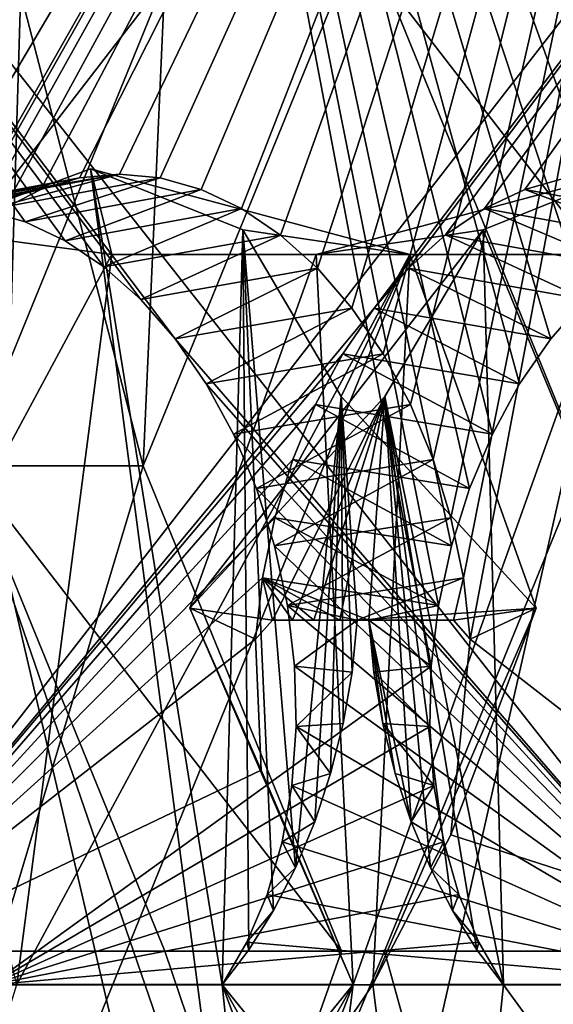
# Model space of a CAD drawing. Header units: inches. Extents: x -6.2 to 6.2, y -0.9 to 12.
# Tile 8 of 88: x -5.7451 to -5.6685, y 0.9121 to 1.0536. Entities that reach past the tile are written whole.
import ezdxf

# ---------------------------------------------------------------- set-up
doc = ezdxf.new("R2010")
doc.units = ezdxf.units.IN
doc.header["$LTSCALE"] = 67.329794
doc.header["$MEASUREMENT"] = 0
for name, color, linetype in [('1', 7, 'CONTINUOUS'), ('10', 7, 'CONTINUOUS'), ('100', 7, 'CONTINUOUS'), ('101', 7, 'CONTINUOUS'), ('103', 7, 'CONTINUOUS'), ('179', 7, 'CONTINUOUS'), ('181', 7, 'CONTINUOUS'), ('184', 7, 'CONTINUOUS'), ('186', 7, 'CONTINUOUS'), ('247', 7, 'CONTINUOUS'), ('248', 7, 'CONTINUOUS'), ('5', 7, 'CONTINUOUS'), ('529', 7, 'CONTINUOUS'), ('531', 7, 'CONTINUOUS'), ('534', 7, 'CONTINUOUS'), ('536', 7, 'CONTINUOUS'), ('6', 7, 'CONTINUOUS'), ('613', 7, 'CONTINUOUS'), ('615', 7, 'CONTINUOUS'), ('618', 7, 'CONTINUOUS'), ('620', 7, 'CONTINUOUS'), ('628', 7, 'CONTINUOUS'), ('629', 7, 'CONTINUOUS'), ('71', 7, 'CONTINUOUS'), ('72', 7, 'CONTINUOUS'), ('85', 7, 'CONTINUOUS'), ('87', 7, 'CONTINUOUS'), ('90', 7, 'CONTINUOUS'), ('92', 7, 'CONTINUOUS'), ('95', 7, 'CONTINUOUS')]:
    doc.layers.add(name, color=color, linetype=linetype)

msp = doc.modelspace()

# ---------------------------------------------------------------- linework, layer by layer
at = {"layer": '1', "color": 252, "linetype": 'Continuous', "true_color": 0x8b959c}
for points in [[(-5.43835, 0, 5.38758), (-5.59224, 1.331, 5.54147), (-5.77427, 5.238, 5.7235), (-5.43835, 0, 5.38758)], [(-5.66812, 5.238, 5.61735), (-5.43835, 0, 5.38758), (-5.77427, 5.238, 5.7235), (-5.66812, 5.238, 5.61735)]]:
    msp.add_3dface(points, dxfattribs=at)
at = {"layer": '10', "color": 252, "linetype": 'Continuous', "true_color": 0x8b959c}
for points in [[(-5.41297, 0, -5.41297), (-5.56323, 1.931, -5.56323), (-5.72427, 5.41978, -5.72427), (-5.41297, 0, -5.41297)], [(-5.66735, 5.41978, -5.66735), (-5.41297, 0, -5.41297), (-5.72427, 5.41978, -5.72427), (-5.66735, 5.41978, -5.66735)], [(-5.72427, 1.05922, -5.72427), (-5.75273, 0.9895, -5.75273), (-5.82839, 1.281, -5.82839), (-5.72427, 1.05922, -5.72427)], [(-5.41297, 0, -5.41297), (-6.05, 0, -6.05), (-5.75273, 0.9895, -5.75273), (-5.41297, 0, -5.41297)], [(-5.72427, 0.91978, -5.72427), (-5.41297, 0, -5.41297), (-5.75273, 0.9895, -5.75273), (-5.72427, 0.91978, -5.72427)], [(-5.66735, 0.91978, -5.66735), (-5.41297, 0, -5.41297), (-5.72427, 0.91978, -5.72427), (-5.66735, 0.91978, -5.66735)]]:
    msp.add_3dface(points, dxfattribs=at)
at = {"layer": '100', "color": 252, "linetype": 'Continuous', "true_color": 0x8b959c}
for points in [[(-5.65976, 1.01984, 5.68908), (-5.70253, 1.01984, 5.73185), (-5.65667, 1.03213, 5.73495), (-5.65976, 1.01984, 5.68908)], [(-5.70253, 1.01984, 5.73185), (-5.67855, 1.02335, 5.75842), (-5.65667, 1.03213, 5.73495), (-5.70253, 1.01984, 5.73185)], [(-5.70253, 1.01984, 5.73185), (-5.72069, 0.96904, 5.75918), (-5.67855, 1.02335, 5.75842), (-5.70253, 1.01984, 5.73185)], [(-5.72069, 0.96904, 5.75918), (-5.69266, 0.99946, 5.77684), (-5.67855, 1.02335, 5.75842), (-5.72069, 0.96904, 5.75918)], [(-5.69266, 0.99946, 5.77684), (-5.72069, 0.96904, 5.75918), (-5.70878, 0.96732, 5.77122), (-5.69266, 0.99946, 5.77684)], [(-5.70591, 0.9673, 5.77409), (-5.69266, 0.99946, 5.77684), (-5.70878, 0.96732, 5.77122), (-5.70591, 0.9673, 5.77409)], [(-5.70286, 0.9673, 5.77712), (-5.69266, 0.99946, 5.77684), (-5.70591, 0.9673, 5.77409), (-5.70286, 0.9673, 5.77712)], [(-5.69914, 0.9673, 5.78082), (-5.69266, 0.99946, 5.77684), (-5.70286, 0.9673, 5.77712), (-5.69914, 0.9673, 5.78082)], [(-5.69496, 0.9673, 5.78495), (-5.69266, 0.99946, 5.77684), (-5.69914, 0.9673, 5.78082), (-5.69496, 0.9673, 5.78495)], [(-5.72069, 0.96904, 5.75918), (-5.69723, 0.915, 5.74549), (-5.71045, 0.94579, 5.76444), (-5.72069, 0.96904, 5.75918)], [(-5.72069, 0.96904, 5.75918), (-5.71045, 0.94579, 5.76444), (-5.71122, 0.96461, 5.76871), (-5.72069, 0.96904, 5.75918)], [(-5.72069, 0.96904, 5.75918), (-5.71122, 0.96461, 5.76871), (-5.70878, 0.96732, 5.77122), (-5.72069, 0.96904, 5.75918)]]:
    msp.add_3dface(points, dxfattribs=at)
at = {"layer": '101', "color": 252, "linetype": 'Continuous', "true_color": 0x8b959c}
for points in [[(-5.67256, 1.02917, 5.74208), (-5.6667, 1.03083, 5.73652), (-5.64731, 1.02451, 5.76717), (-5.67256, 1.02917, 5.74208)], [(-5.67834, 1.02643, 5.74735), (-5.67256, 1.02917, 5.74208), (-5.65305, 1.02181, 5.7724), (-5.67834, 1.02643, 5.74735)], [(-5.67256, 1.02917, 5.74208), (-5.64731, 1.02451, 5.76717), (-5.65305, 1.02181, 5.7724), (-5.67256, 1.02917, 5.74208)], [(-5.68394, 1.02264, 5.75224), (-5.67834, 1.02643, 5.74735), (-5.65861, 1.01808, 5.77727), (-5.68394, 1.02264, 5.75224)], [(-5.67834, 1.02643, 5.74735), (-5.65305, 1.02181, 5.7724), (-5.65861, 1.01808, 5.77727), (-5.67834, 1.02643, 5.74735)], [(-5.68926, 1.01785, 5.75667), (-5.68394, 1.02264, 5.75224), (-5.66391, 1.01335, 5.78169), (-5.68926, 1.01785, 5.75667)], [(-5.68394, 1.02264, 5.75224), (-5.65861, 1.01808, 5.77727), (-5.66391, 1.01335, 5.78169), (-5.68394, 1.02264, 5.75224)], [(-5.69422, 1.01213, 5.76056), (-5.68926, 1.01785, 5.75667), (-5.66884, 1.00772, 5.78557), (-5.69422, 1.01213, 5.76056)], [(-5.68926, 1.01785, 5.75667), (-5.66391, 1.01335, 5.78169), (-5.66884, 1.00772, 5.78557), (-5.68926, 1.01785, 5.75667)], [(-5.69869, 1.00557, 5.76381), (-5.69422, 1.01213, 5.76056), (-5.67331, 1.00124, 5.78883), (-5.69869, 1.00557, 5.76381)], [(-5.69422, 1.01213, 5.76056), (-5.66884, 1.00772, 5.78557), (-5.67331, 1.00124, 5.78883), (-5.69422, 1.01213, 5.76056)], [(-5.70261, 0.99828, 5.76638), (-5.69869, 1.00557, 5.76381), (-5.67723, 0.99404, 5.79141), (-5.70261, 0.99828, 5.76638)], [(-5.69869, 1.00557, 5.76381), (-5.67331, 1.00124, 5.78883), (-5.67723, 0.99404, 5.79141), (-5.69869, 1.00557, 5.76381)], [(-5.70589, 0.99039, 5.76818), (-5.70261, 0.99828, 5.76638), (-5.68053, 0.98623, 5.79326), (-5.70589, 0.99039, 5.76818)], [(-5.70261, 0.99828, 5.76638), (-5.67723, 0.99404, 5.79141), (-5.68053, 0.98623, 5.79326), (-5.70261, 0.99828, 5.76638)], [(-5.70845, 0.98203, 5.76919), (-5.70589, 0.99039, 5.76818), (-5.68312, 0.97797, 5.79431), (-5.70845, 0.98203, 5.76919)], [(-5.70589, 0.99039, 5.76818), (-5.68053, 0.98623, 5.79326), (-5.68312, 0.97797, 5.79431), (-5.70589, 0.99039, 5.76818)], [(-5.71024, 0.97339, 5.76937), (-5.70845, 0.98203, 5.76919), (-5.68496, 0.9694, 5.79455), (-5.71024, 0.97339, 5.76937)], [(-5.70845, 0.98203, 5.76919), (-5.68312, 0.97797, 5.79431), (-5.68496, 0.9694, 5.79455), (-5.70845, 0.98203, 5.76919)], [(-5.71122, 0.96461, 5.76871), (-5.71024, 0.97339, 5.76937), (-5.70878, 0.96732, 5.77122), (-5.71122, 0.96461, 5.76871)], [(-5.69496, 0.9673, 5.78495), (-5.71024, 0.97339, 5.76937), (-5.68496, 0.9694, 5.79455), (-5.69496, 0.9673, 5.78495)], [(-5.71024, 0.97339, 5.76937), (-5.69496, 0.9673, 5.78495), (-5.69914, 0.9673, 5.78082), (-5.71024, 0.97339, 5.76937)], [(-5.71024, 0.97339, 5.76937), (-5.69914, 0.9673, 5.78082), (-5.70286, 0.9673, 5.77712), (-5.71024, 0.97339, 5.76937)], [(-5.71024, 0.97339, 5.76937), (-5.70286, 0.9673, 5.77712), (-5.70591, 0.9673, 5.77409), (-5.71024, 0.97339, 5.76937)], [(-5.71024, 0.97339, 5.76937), (-5.70591, 0.9673, 5.77409), (-5.70878, 0.96732, 5.77122), (-5.71024, 0.97339, 5.76937)], [(-5.69496, 0.9673, 5.78495), (-5.68496, 0.9694, 5.79455), (-5.686, 0.9607, 5.79397), (-5.69496, 0.9673, 5.78495)], [(-5.69424, 0.95985, 5.78558), (-5.69496, 0.9673, 5.78495), (-5.686, 0.9607, 5.79397), (-5.69424, 0.95985, 5.78558)], [(-5.69424, 0.95985, 5.78558), (-5.686, 0.9607, 5.79397), (-5.68622, 0.95203, 5.79258), (-5.69424, 0.95985, 5.78558)], [(-5.69296, 0.95248, 5.78564), (-5.69424, 0.95985, 5.78558), (-5.68622, 0.95203, 5.79258), (-5.69296, 0.95248, 5.78564)], [(-5.69117, 0.94528, 5.78514), (-5.69296, 0.95248, 5.78564), (-5.68562, 0.94358, 5.7904), (-5.69117, 0.94528, 5.78514)], [(-5.69296, 0.95248, 5.78564), (-5.68622, 0.95203, 5.79258), (-5.68562, 0.94358, 5.7904), (-5.69296, 0.95248, 5.78564)], [(-5.68888, 0.93835, 5.7841), (-5.69117, 0.94528, 5.78514), (-5.68562, 0.94358, 5.7904), (-5.68888, 0.93835, 5.7841)], [(-5.68888, 0.93835, 5.7841), (-5.68562, 0.94358, 5.7904), (-5.68421, 0.9355, 5.7875), (-5.68888, 0.93835, 5.7841)], [(-5.68613, 0.93176, 5.78254), (-5.68888, 0.93835, 5.7841), (-5.68421, 0.9355, 5.7875), (-5.68613, 0.93176, 5.78254)], [(-5.68613, 0.93176, 5.78254), (-5.68421, 0.9355, 5.7875), (-5.68204, 0.92794, 5.78392), (-5.68613, 0.93176, 5.78254)], [(-5.68297, 0.92563, 5.78049), (-5.68613, 0.93176, 5.78254), (-5.68204, 0.92794, 5.78392), (-5.68297, 0.92563, 5.78049)], [(-5.68297, 0.92563, 5.78049), (-5.68204, 0.92794, 5.78392), (-5.67915, 0.92105, 5.77975), (-5.68297, 0.92563, 5.78049)], [(-5.67944, 0.91999, 5.77798), (-5.68297, 0.92563, 5.78049), (-5.67915, 0.92105, 5.77975), (-5.67944, 0.91999, 5.77798)], [(-5.67561, 0.91493, 5.77507), (-5.67944, 0.91999, 5.77798), (-5.67915, 0.92105, 5.77975), (-5.67561, 0.91493, 5.77507)]]:
    msp.add_3dface(points, dxfattribs=at)
at = {"layer": '103', "color": 252, "linetype": 'Continuous', "true_color": 0x8b959c}
for points in [[(-5.76453, 1.24708, 5.87462), (-5.7749, 0.915, 5.82316), (-5.73936, 1.2424, 5.89979), (-5.76453, 1.24708, 5.87462)], [(-5.7749, 0.915, 5.82316), (-5.74931, 0.91493, 5.84876), (-5.73936, 1.2424, 5.89979), (-5.7749, 0.915, 5.82316)]]:
    msp.add_3dface(points, dxfattribs=at)
at = {"layer": '179', "color": 252, "linetype": 'Continuous', "true_color": 0x8b959c}
for points in [[(-6.0034, 0, 6.1266), (-5.9034, 12, 6.1266), (5.9034, 12, 6.1266), (-6.0034, 0, 6.1266)], [(6.0034, 0, 6.1266), (-6.0034, 0, 6.1266), (6.0034, 12, 6.1266), (6.0034, 0, 6.1266)], [(6.0034, 12, 6.1266), (-6.0034, 0, 6.1266), (5.9034, 12, 6.1266), (6.0034, 12, 6.1266)]]:
    msp.add_3dface(points, dxfattribs=at)
at = {"layer": '181', "color": 252, "linetype": 'Continuous', "true_color": 0x8b959c}
for points in [[(-6.02462, 0, 6.07539), (-5.72735, 9.9895, 5.77812), (-5.80301, 10.281, 5.85378), (-6.02462, 0, 6.07539)], [(-5.72735, 9.9895, 5.77812), (-6.02462, 0, 6.07539), (-5.69888, 9.91978, 5.74965), (-5.72735, 9.9895, 5.77812)], [(-6.02462, 0, 6.07539), (-5.80301, 6.431, 5.85378), (-5.69888, 9.91978, 5.74965), (-6.02462, 0, 6.07539)], [(-6.02462, 0, 6.07539), (-5.72735, 5.4895, 5.77812), (-5.80301, 5.781, 5.85378), (-6.02462, 0, 6.07539)], [(-5.72735, 5.4895, 5.77812), (-6.02462, 0, 6.07539), (-5.69888, 5.41978, 5.74965), (-5.72735, 5.4895, 5.77812)], [(-6.02462, 0, 6.07539), (-5.80301, 1.931, 5.85378), (-5.64196, 5.41978, 5.69273), (-6.02462, 0, 6.07539)], [(-5.69888, 5.41978, 5.74965), (-6.02462, 0, 6.07539), (-5.64196, 5.41978, 5.69273), (-5.69888, 5.41978, 5.74965)], [(-5.80301, 1.281, 5.85378), (-6.02462, 0, 6.07539), (-5.72735, 0.9895, 5.77812), (-5.80301, 1.281, 5.85378)], [(-5.69888, 1.05922, 5.74965), (-5.80301, 1.281, 5.85378), (-5.72735, 0.9895, 5.77812), (-5.69888, 1.05922, 5.74965)], [(-5.72735, 0.9895, 5.77812), (-6.02462, 0, 6.07539), (-5.69888, 0.91978, 5.74965), (-5.72735, 0.9895, 5.77812)], [(-6.02462, 0, 6.07539), (-5.38758, 0, 5.43835), (-5.64196, 0.91978, 5.69273), (-6.02462, 0, 6.07539)], [(-5.69888, 0.91978, 5.74965), (-6.02462, 0, 6.07539), (-5.64196, 0.91978, 5.69273), (-5.69888, 0.91978, 5.74965)]]:
    msp.add_3dface(points, dxfattribs=at)
at = {"layer": '184', "color": 252, "linetype": 'Continuous', "true_color": 0x8b959c}
for points in [[(-6.0034, 12, 6.1625), (-6.0034, 0, 6.1625), (6.0034, 0, 6.1625), (-6.0034, 12, 6.1625)], [(-5.9034, 12, 6.1625), (-6.0034, 12, 6.1625), (6.0034, 0, 6.1625), (-5.9034, 12, 6.1625)], [(5.9034, 12, 6.1625), (-5.9034, 12, 6.1625), (6.0034, 0, 6.1625), (5.9034, 12, 6.1625)]]:
    msp.add_3dface(points, dxfattribs=at)
at = {"layer": '186', "color": 252, "linetype": 'Continuous', "true_color": 0x8b959c}
for points in [[(-5.41297, 0, 5.41297), (-5.56323, 1.931, 5.56323), (-5.72427, 5.41978, 5.72427), (-5.41297, 0, 5.41297)], [(-5.66735, 5.41978, 5.66735), (-5.41297, 0, 5.41297), (-5.72427, 5.41978, 5.72427), (-5.66735, 5.41978, 5.66735)], [(-5.72427, 1.05922, 5.72427), (-5.75273, 0.9895, 5.75273), (-5.82839, 1.281, 5.82839), (-5.72427, 1.05922, 5.72427)], [(-5.41297, 0, 5.41297), (-6.05, 0, 6.05), (-5.75273, 0.9895, 5.75273), (-5.41297, 0, 5.41297)], [(-5.72427, 0.91978, 5.72427), (-5.41297, 0, 5.41297), (-5.75273, 0.9895, 5.75273), (-5.72427, 0.91978, 5.72427)], [(-5.66735, 0.91978, 5.66735), (-5.41297, 0, 5.41297), (-5.72427, 0.91978, 5.72427), (-5.66735, 0.91978, 5.66735)]]:
    msp.add_3dface(points, dxfattribs=at)
at = {"layer": '247', "color": 252, "linetype": 'Continuous', "true_color": 0x8b959c}
for points in [[(-5.72735, 0.9895, 5.77812), (-5.69888, 0.91978, 5.74965), (-5.75273, 0.9895, 5.75273), (-5.72735, 0.9895, 5.77812)], [(-5.69888, 0.91978, 5.74965), (-5.72427, 0.91978, 5.72427), (-5.75273, 0.9895, 5.75273), (-5.69888, 0.91978, 5.74965)], [(-5.69888, 0.91978, 5.74965), (-5.64196, 0.91978, 5.69273), (-5.72427, 0.91978, 5.72427), (-5.69888, 0.91978, 5.74965)], [(-5.64196, 0.91978, 5.69273), (-5.66735, 0.91978, 5.66735), (-5.72427, 0.91978, 5.72427), (-5.64196, 0.91978, 5.69273)]]:
    msp.add_3dface(points, dxfattribs=at)
at = {"layer": '248', "color": 252, "linetype": 'Continuous', "true_color": 0x8b959c}
for points in [[(-5.72735, 0.9895, 5.77812), (-5.75273, 0.9895, 5.75273), (-5.72427, 1.05922, 5.72427), (-5.72735, 0.9895, 5.77812)], [(-5.69888, 1.05922, 5.74965), (-5.72735, 0.9895, 5.77812), (-5.72427, 1.05922, 5.72427), (-5.69888, 1.05922, 5.74965)]]:
    msp.add_3dface(points, dxfattribs=at)
at = {"layer": '5', "color": 252, "linetype": 'Continuous', "true_color": 0x8b959c}
for points in [[(-6.07539, 0, -6.02462), (-5.85378, 1.931, -5.80301), (-5.69273, 5.41978, -5.64196), (-6.07539, 0, -6.02462)], [(-5.74965, 5.41978, -5.69888), (-6.07539, 0, -6.02462), (-5.69273, 5.41978, -5.64196), (-5.74965, 5.41978, -5.69888)], [(-5.66427, 0.9895, -5.6135), (-5.58861, 1.281, -5.53784), (-5.69273, 1.05922, -5.64196), (-5.66427, 0.9895, -5.6135)], [(-5.43835, 0, -5.38758), (-5.66427, 0.9895, -5.6135), (-5.69273, 0.91978, -5.64196), (-5.43835, 0, -5.38758)], [(-6.07539, 0, -6.02462), (-5.43835, 0, -5.38758), (-5.69273, 0.91978, -5.64196), (-6.07539, 0, -6.02462)], [(-5.74965, 0.91978, -5.69888), (-6.07539, 0, -6.02462), (-5.69273, 0.91978, -5.64196), (-5.74965, 0.91978, -5.69888)]]:
    msp.add_3dface(points, dxfattribs=at)
at = {"layer": '529', "color": 252, "linetype": 'Continuous', "true_color": 0x8b959c}
for points in [[(-5.38758, 0, -5.43835), (-5.54147, 1.331, -5.59224), (-5.7235, 5.238, -5.77427), (-5.38758, 0, -5.43835)], [(-5.61735, 5.238, -5.66812), (-5.38758, 0, -5.43835), (-5.7235, 5.238, -5.77427), (-5.61735, 5.238, -5.66812)]]:
    msp.add_3dface(points, dxfattribs=at)
at = {"layer": '531', "color": 252, "linetype": 'Continuous', "true_color": 0x8b959c}
for points in [[(-6.0034, 0, -6.1266), (6.0034, 0, -6.1266), (-6.0034, 12, -6.1266), (-6.0034, 0, -6.1266)], [(-6.0034, 12, -6.1266), (6.0034, 0, -6.1266), (-5.9034, 12, -6.1266), (-6.0034, 12, -6.1266)], [(6.0034, 0, -6.1266), (5.9034, 12, -6.1266), (-5.9034, 12, -6.1266), (6.0034, 0, -6.1266)]]:
    msp.add_3dface(points, dxfattribs=at)
at = {"layer": '534', "color": 252, "linetype": 'Continuous', "true_color": 0x8b959c}
for points in [[(-6.05, 0, -6.05), (-5.82477, 1.331, -5.82477), (-5.64274, 5.238, -5.64274), (-6.05, 0, -6.05)], [(-6.05, 0, -6.05), (-5.64274, 5.238, -5.64274), (-5.74888, 5.238, -5.74888), (-6.05, 0, -6.05)]]:
    msp.add_3dface(points, dxfattribs=at)
at = {"layer": '536', "color": 252, "linetype": 'Continuous', "true_color": 0x8b959c}
for points in [[(6.0034, 12, -6.1625), (6.0034, 0, -6.1625), (-6.0034, 0, -6.1625), (6.0034, 12, -6.1625)], [(5.9034, 12, -6.1625), (6.0034, 12, -6.1625), (-6.0034, 0, -6.1625), (5.9034, 12, -6.1625)], [(-5.9034, 12, -6.1625), (5.9034, 12, -6.1625), (-6.0034, 0, -6.1625), (-5.9034, 12, -6.1625)]]:
    msp.add_3dface(points, dxfattribs=at)
at = {"layer": '6', "color": 252, "linetype": 'Continuous', "true_color": 0x8b959c}
for points in [[(-6.05, 0, 6.05), (-5.82477, 1.331, 5.82477), (-5.64274, 5.238, 5.64274), (-6.05, 0, 6.05)], [(-6.05, 0, 6.05), (-5.64274, 5.238, 5.64274), (-5.74888, 5.238, 5.74888), (-6.05, 0, 6.05)]]:
    msp.add_3dface(points, dxfattribs=at)
at = {"layer": '613', "color": 252, "linetype": 'Continuous', "true_color": 0x8b959c}
for points in [[(-5.68908, 1.01984, -5.65976), (-5.69439, 0.915, -5.64613), (-5.78789, 0.77712, -5.71472), (-5.68908, 1.01984, -5.65976)], [(-5.74549, 0.915, -5.69723), (-5.68908, 1.01984, -5.65976), (-5.78789, 0.77712, -5.71472), (-5.74549, 0.915, -5.69723)], [(-5.75918, 0.96904, -5.72069), (-5.73185, 1.01984, -5.70253), (-5.74549, 0.915, -5.69723), (-5.75918, 0.96904, -5.72069)], [(-5.73185, 1.01984, -5.70253), (-5.68908, 1.01984, -5.65976), (-5.74549, 0.915, -5.69723), (-5.73185, 1.01984, -5.70253)], [(-5.67093, 0.96904, -5.63244), (-5.69439, 0.915, -5.64613), (-5.68908, 1.01984, -5.65976), (-5.67093, 0.96904, -5.63244)], [(-5.78789, 0.77712, -5.71472), (-5.69439, 0.915, -5.64613), (-5.6769, 0.77712, -5.60373), (-5.78789, 0.77712, -5.71472)], [(-5.69439, 0.915, -5.64613), (-5.61672, 0.915, -5.56846), (-5.6769, 0.77712, -5.60373), (-5.69439, 0.915, -5.64613)], [(-5.6769, 0.77712, -5.60373), (-5.61672, 0.915, -5.56846), (-5.64691, 0.79312, -5.57663), (-5.6769, 0.77712, -5.60373)]]:
    msp.add_3dface(points, dxfattribs=at)
at = {"layer": '615', "color": 252, "linetype": 'Continuous', "true_color": 0x8b959c}
for points in [[(-5.62709, 1.24708, -5.517), (-5.82316, 0.915, -5.7749), (-5.87462, 1.24708, -5.76453), (-5.62709, 1.24708, -5.517)], [(-5.76056, 1.01213, -5.69422), (-5.82316, 0.915, -5.7749), (-5.62709, 1.24708, -5.517), (-5.76056, 1.01213, -5.69422)], [(-5.75667, 1.01785, -5.68926), (-5.76056, 1.01213, -5.69422), (-5.62709, 1.24708, -5.517), (-5.75667, 1.01785, -5.68926)], [(-5.75224, 1.02264, -5.68394), (-5.75667, 1.01785, -5.68926), (-5.62709, 1.24708, -5.517), (-5.75224, 1.02264, -5.68394)], [(-5.74735, 1.02643, -5.67834), (-5.75224, 1.02264, -5.68394), (-5.62709, 1.24708, -5.517), (-5.74735, 1.02643, -5.67834)], [(-5.74208, 1.02917, -5.67256), (-5.74735, 1.02643, -5.67834), (-5.62709, 1.24708, -5.517), (-5.74208, 1.02917, -5.67256)], [(-5.73652, 1.03083, -5.6667), (-5.74208, 1.02917, -5.67256), (-5.62709, 1.24708, -5.517), (-5.73652, 1.03083, -5.6667)], [(-5.73077, 1.03138, -5.66084), (-5.73652, 1.03083, -5.6667), (-5.62709, 1.24708, -5.517), (-5.73077, 1.03138, -5.66084)], [(-5.72492, 1.03082, -5.65509), (-5.73077, 1.03138, -5.66084), (-5.62709, 1.24708, -5.517), (-5.72492, 1.03082, -5.65509)], [(-5.71905, 1.02916, -5.64954), (-5.72492, 1.03082, -5.65509), (-5.62709, 1.24708, -5.517), (-5.71905, 1.02916, -5.64954)], [(-5.71327, 1.02642, -5.64427), (-5.71905, 1.02916, -5.64954), (-5.62709, 1.24708, -5.517), (-5.71327, 1.02642, -5.64427)], [(-5.70767, 1.02263, -5.63937), (-5.71327, 1.02642, -5.64427), (-5.62709, 1.24708, -5.517), (-5.70767, 1.02263, -5.63937)], [(-5.70235, 1.01785, -5.63494), (-5.70767, 1.02263, -5.63937), (-5.62709, 1.24708, -5.517), (-5.70235, 1.01785, -5.63494)], [(-5.6974, 1.01212, -5.63106), (-5.70235, 1.01785, -5.63494), (-5.62709, 1.24708, -5.517), (-5.6974, 1.01212, -5.63106)], [(-5.69292, 1.00557, -5.6278), (-5.6974, 1.01212, -5.63106), (-5.62709, 1.24708, -5.517), (-5.69292, 1.00557, -5.6278)], [(-5.689, 0.99827, -5.62524), (-5.69292, 1.00557, -5.6278), (-5.62709, 1.24708, -5.517), (-5.689, 0.99827, -5.62524)], [(-5.68573, 0.99038, -5.62344), (-5.689, 0.99827, -5.62524), (-5.62709, 1.24708, -5.517), (-5.68573, 0.99038, -5.62344)], [(-5.68317, 0.98202, -5.62243), (-5.68573, 0.99038, -5.62344), (-5.62709, 1.24708, -5.517), (-5.68317, 0.98202, -5.62243)], [(-5.68138, 0.97338, -5.62225), (-5.68317, 0.98202, -5.62243), (-5.62709, 1.24708, -5.517), (-5.68138, 0.97338, -5.62225)], [(-5.6804, 0.9646, -5.62291), (-5.68138, 0.97338, -5.62225), (-5.62709, 1.24708, -5.517), (-5.6804, 0.9646, -5.62291)], [(-5.61672, 0.915, -5.56846), (-5.6804, 0.9646, -5.62291), (-5.62709, 1.24708, -5.517), (-5.61672, 0.915, -5.56846)], [(-5.6804, 0.9646, -5.62291), (-5.61672, 0.915, -5.56846), (-5.68319, 0.93649, -5.63093), (-5.6804, 0.9646, -5.62291)], [(-5.61672, 0.915, -5.56846), (-5.69439, 0.915, -5.64613), (-5.68319, 0.93649, -5.63093), (-5.61672, 0.915, -5.56846)]]:
    msp.add_3dface(points, dxfattribs=at)
at = {"layer": '618', "color": 252, "linetype": 'Continuous', "true_color": 0x8b959c}
for points in [[(-5.75842, 1.02335, -5.67855), (-5.70208, 0.78167, -5.57855), (-5.73495, 1.03213, -5.65667), (-5.75842, 1.02335, -5.67855)], [(-5.73495, 1.03213, -5.65667), (-5.70208, 0.78167, -5.57855), (-5.71601, 0.91493, -5.61655), (-5.73495, 1.03213, -5.65667)], [(-5.71307, 1.02335, -5.6332), (-5.73495, 1.03213, -5.65667), (-5.71601, 0.91493, -5.61655), (-5.71307, 1.02335, -5.6332)], [(-5.77507, 0.91493, -5.67561), (-5.70208, 0.78167, -5.57855), (-5.75842, 1.02335, -5.67855), (-5.77507, 0.91493, -5.67561)], [(-5.71218, 0.91999, -5.61364), (-5.71307, 1.02335, -5.6332), (-5.71601, 0.91493, -5.61655), (-5.71218, 0.91999, -5.61364)], [(-5.69896, 0.99946, -5.61478), (-5.71307, 1.02335, -5.6332), (-5.70549, 0.93176, -5.60908), (-5.69896, 0.99946, -5.61478)], [(-5.70549, 0.93176, -5.60908), (-5.71307, 1.02335, -5.6332), (-5.70865, 0.92563, -5.61113), (-5.70549, 0.93176, -5.60908)], [(-5.70865, 0.92563, -5.61113), (-5.71307, 1.02335, -5.6332), (-5.71218, 0.91999, -5.61364), (-5.70865, 0.92563, -5.61113)], [(-5.70274, 0.93835, -5.60752), (-5.69896, 0.99946, -5.61478), (-5.70549, 0.93176, -5.60908), (-5.70274, 0.93835, -5.60752)], [(-5.70045, 0.94528, -5.60648), (-5.69896, 0.99946, -5.61478), (-5.70274, 0.93835, -5.60752), (-5.70045, 0.94528, -5.60648)], [(-5.69866, 0.95248, -5.60598), (-5.69896, 0.99946, -5.61478), (-5.70045, 0.94528, -5.60648), (-5.69866, 0.95248, -5.60598)], [(-5.69666, 0.9673, -5.60666), (-5.69896, 0.99946, -5.61478), (-5.69738, 0.95985, -5.60604), (-5.69666, 0.9673, -5.60666)], [(-5.69738, 0.95985, -5.60604), (-5.69896, 0.99946, -5.61478), (-5.69866, 0.95248, -5.60598), (-5.69738, 0.95985, -5.60604)], [(-5.81307, 0.78167, -5.68954), (-5.70208, 0.78167, -5.57855), (-5.77507, 0.91493, -5.67561), (-5.81307, 0.78167, -5.68954)], [(-5.66067, 0.81621, -5.54339), (-5.65417, 0.83888, -5.54098), (-5.71601, 0.91493, -5.61655), (-5.66067, 0.81621, -5.54339)], [(-5.71601, 0.91493, -5.61655), (-5.65417, 0.83888, -5.54098), (-5.64231, 0.91493, -5.54286), (-5.71601, 0.91493, -5.61655)], [(-5.67209, 0.79767, -5.55145), (-5.66067, 0.81621, -5.54339), (-5.71601, 0.91493, -5.61655), (-5.67209, 0.79767, -5.55145)], [(-5.70208, 0.78167, -5.57855), (-5.67209, 0.79767, -5.55145), (-5.71601, 0.91493, -5.61655), (-5.70208, 0.78167, -5.57855)]]:
    msp.add_3dface(points, dxfattribs=at)
at = {"layer": '620', "color": 252, "linetype": 'Continuous', "true_color": 0x8b959c}
for points in [[(-5.89979, 1.2424, -5.73936), (-5.64231, 0.91493, -5.54286), (-5.65225, 1.2424, -5.49183), (-5.89979, 1.2424, -5.73936)], [(-5.64231, 0.91493, -5.54286), (-5.89979, 1.2424, -5.73936), (-5.72278, 1.00772, -5.60605), (-5.64231, 0.91493, -5.54286)], [(-5.72278, 1.00772, -5.60605), (-5.89979, 1.2424, -5.73936), (-5.72771, 1.01335, -5.60993), (-5.72278, 1.00772, -5.60605)], [(-5.72771, 1.01335, -5.60993), (-5.89979, 1.2424, -5.73936), (-5.73301, 1.01808, -5.61435), (-5.72771, 1.01335, -5.60993)], [(-5.73301, 1.01808, -5.61435), (-5.89979, 1.2424, -5.73936), (-5.73857, 1.02181, -5.61921), (-5.73301, 1.01808, -5.61435)], [(-5.73857, 1.02181, -5.61921), (-5.89979, 1.2424, -5.73936), (-5.74431, 1.02451, -5.62445), (-5.73857, 1.02181, -5.61921)], [(-5.74431, 1.02451, -5.62445), (-5.89979, 1.2424, -5.73936), (-5.75013, 1.02615, -5.62997), (-5.74431, 1.02451, -5.62445)], [(-5.71831, 1.00124, -5.60279), (-5.64231, 0.91493, -5.54286), (-5.72278, 1.00772, -5.60605), (-5.71831, 1.00124, -5.60279)], [(-5.71439, 0.99404, -5.60021), (-5.64231, 0.91493, -5.54286), (-5.71831, 1.00124, -5.60279), (-5.71439, 0.99404, -5.60021)], [(-5.71109, 0.98623, -5.59836), (-5.64231, 0.91493, -5.54286), (-5.71439, 0.99404, -5.60021), (-5.71109, 0.98623, -5.59836)], [(-5.7085, 0.97797, -5.59731), (-5.64231, 0.91493, -5.54286), (-5.71109, 0.98623, -5.59836), (-5.7085, 0.97797, -5.59731)], [(-5.70666, 0.9694, -5.59707), (-5.64231, 0.91493, -5.54286), (-5.7085, 0.97797, -5.59731), (-5.70666, 0.9694, -5.59707)], [(-5.70562, 0.9607, -5.59765), (-5.64231, 0.91493, -5.54286), (-5.70666, 0.9694, -5.59707), (-5.70562, 0.9607, -5.59765)], [(-5.7054, 0.95203, -5.59904), (-5.64231, 0.91493, -5.54286), (-5.70562, 0.9607, -5.59765), (-5.7054, 0.95203, -5.59904)], [(-5.706, 0.94358, -5.60122), (-5.64231, 0.91493, -5.54286), (-5.7054, 0.95203, -5.59904), (-5.706, 0.94358, -5.60122)], [(-5.70741, 0.9355, -5.60412), (-5.64231, 0.91493, -5.54286), (-5.706, 0.94358, -5.60122), (-5.70741, 0.9355, -5.60412)], [(-5.70958, 0.92794, -5.6077), (-5.64231, 0.91493, -5.54286), (-5.70741, 0.9355, -5.60412), (-5.70958, 0.92794, -5.6077)], [(-5.71247, 0.92105, -5.61187), (-5.64231, 0.91493, -5.54286), (-5.70958, 0.92794, -5.6077), (-5.71247, 0.92105, -5.61187)], [(-5.71601, 0.91493, -5.61655), (-5.64231, 0.91493, -5.54286), (-5.71247, 0.92105, -5.61187), (-5.71601, 0.91493, -5.61655)]]:
    msp.add_3dface(points, dxfattribs=at)
at = {"layer": '628', "color": 252, "linetype": 'Continuous', "true_color": 0x8b959c}
for points in [[(-5.73185, 1.01984, -5.70253), (-5.75842, 1.02335, -5.67855), (-5.73495, 1.03213, -5.65667), (-5.73185, 1.01984, -5.70253)], [(-5.68908, 1.01984, -5.65976), (-5.73185, 1.01984, -5.70253), (-5.73495, 1.03213, -5.65667), (-5.68908, 1.01984, -5.65976)], [(-5.68908, 1.01984, -5.65976), (-5.73495, 1.03213, -5.65667), (-5.71307, 1.02335, -5.6332), (-5.68908, 1.01984, -5.65976)], [(-5.73185, 1.01984, -5.70253), (-5.75918, 0.96904, -5.72069), (-5.75842, 1.02335, -5.67855), (-5.73185, 1.01984, -5.70253)], [(-5.68908, 1.01984, -5.65976), (-5.71307, 1.02335, -5.6332), (-5.69896, 0.99946, -5.61478), (-5.68908, 1.01984, -5.65976)], [(-5.67093, 0.96904, -5.63244), (-5.68908, 1.01984, -5.65976), (-5.69896, 0.99946, -5.61478), (-5.67093, 0.96904, -5.63244)], [(-5.67093, 0.96904, -5.63244), (-5.69896, 0.99946, -5.61478), (-5.69666, 0.9673, -5.60666), (-5.67093, 0.96904, -5.63244)], [(-5.67093, 0.96904, -5.63244), (-5.69666, 0.9673, -5.60666), (-5.68283, 0.96732, -5.6204), (-5.67093, 0.96904, -5.63244)], [(-5.69439, 0.915, -5.64613), (-5.67093, 0.96904, -5.63244), (-5.68319, 0.93649, -5.63093), (-5.69439, 0.915, -5.64613)], [(-5.67093, 0.96904, -5.63244), (-5.6804, 0.9646, -5.62291), (-5.68319, 0.93649, -5.63093), (-5.67093, 0.96904, -5.63244)], [(-5.6804, 0.9646, -5.62291), (-5.67093, 0.96904, -5.63244), (-5.68283, 0.96732, -5.6204), (-5.6804, 0.9646, -5.62291)]]:
    msp.add_3dface(points, dxfattribs=at)
at = {"layer": '629', "color": 252, "linetype": 'Continuous', "true_color": 0x8b959c}
for points in [[(-5.74208, 1.02917, -5.67256), (-5.73652, 1.03083, -5.6667), (-5.76717, 1.02451, -5.64731), (-5.74208, 1.02917, -5.67256)], [(-5.73652, 1.03083, -5.6667), (-5.76165, 1.02615, -5.64149), (-5.76717, 1.02451, -5.64731), (-5.73652, 1.03083, -5.6667)], [(-5.73652, 1.03083, -5.6667), (-5.73077, 1.03138, -5.66084), (-5.76165, 1.02615, -5.64149), (-5.73652, 1.03083, -5.6667)], [(-5.73077, 1.03138, -5.66084), (-5.75594, 1.02669, -5.63568), (-5.76165, 1.02615, -5.64149), (-5.73077, 1.03138, -5.66084)], [(-5.73077, 1.03138, -5.66084), (-5.75013, 1.02615, -5.62997), (-5.75594, 1.02669, -5.63568), (-5.73077, 1.03138, -5.66084)], [(-5.73077, 1.03138, -5.66084), (-5.72492, 1.03082, -5.65509), (-5.75013, 1.02615, -5.62997), (-5.73077, 1.03138, -5.66084)], [(-5.72492, 1.03082, -5.65509), (-5.74431, 1.02451, -5.62445), (-5.75013, 1.02615, -5.62997), (-5.72492, 1.03082, -5.65509)], [(-5.72492, 1.03082, -5.65509), (-5.71905, 1.02916, -5.64954), (-5.74431, 1.02451, -5.62445), (-5.72492, 1.03082, -5.65509)], [(-5.74735, 1.02643, -5.67834), (-5.74208, 1.02917, -5.67256), (-5.7724, 1.02181, -5.65305), (-5.74735, 1.02643, -5.67834)], [(-5.74208, 1.02917, -5.67256), (-5.76717, 1.02451, -5.64731), (-5.7724, 1.02181, -5.65305), (-5.74208, 1.02917, -5.67256)], [(-5.71905, 1.02916, -5.64954), (-5.73857, 1.02181, -5.61921), (-5.74431, 1.02451, -5.62445), (-5.71905, 1.02916, -5.64954)], [(-5.71905, 1.02916, -5.64954), (-5.71327, 1.02642, -5.64427), (-5.73857, 1.02181, -5.61921), (-5.71905, 1.02916, -5.64954)], [(-5.71327, 1.02642, -5.64427), (-5.73301, 1.01808, -5.61435), (-5.73857, 1.02181, -5.61921), (-5.71327, 1.02642, -5.64427)], [(-5.71327, 1.02642, -5.64427), (-5.70767, 1.02263, -5.63937), (-5.73301, 1.01808, -5.61435), (-5.71327, 1.02642, -5.64427)], [(-5.70767, 1.02263, -5.63937), (-5.72771, 1.01335, -5.60993), (-5.73301, 1.01808, -5.61435), (-5.70767, 1.02263, -5.63937)], [(-5.70767, 1.02263, -5.63937), (-5.70235, 1.01785, -5.63494), (-5.72771, 1.01335, -5.60993), (-5.70767, 1.02263, -5.63937)], [(-5.70235, 1.01785, -5.63494), (-5.72278, 1.00772, -5.60605), (-5.72771, 1.01335, -5.60993), (-5.70235, 1.01785, -5.63494)], [(-5.70235, 1.01785, -5.63494), (-5.6974, 1.01212, -5.63106), (-5.72278, 1.00772, -5.60605), (-5.70235, 1.01785, -5.63494)], [(-5.6974, 1.01212, -5.63106), (-5.71831, 1.00124, -5.60279), (-5.72278, 1.00772, -5.60605), (-5.6974, 1.01212, -5.63106)], [(-5.6974, 1.01212, -5.63106), (-5.69292, 1.00557, -5.6278), (-5.71831, 1.00124, -5.60279), (-5.6974, 1.01212, -5.63106)], [(-5.69292, 1.00557, -5.6278), (-5.71439, 0.99404, -5.60021), (-5.71831, 1.00124, -5.60279), (-5.69292, 1.00557, -5.6278)], [(-5.69292, 1.00557, -5.6278), (-5.689, 0.99827, -5.62524), (-5.71439, 0.99404, -5.60021), (-5.69292, 1.00557, -5.6278)], [(-5.689, 0.99827, -5.62524), (-5.71109, 0.98623, -5.59836), (-5.71439, 0.99404, -5.60021), (-5.689, 0.99827, -5.62524)], [(-5.689, 0.99827, -5.62524), (-5.68573, 0.99038, -5.62344), (-5.71109, 0.98623, -5.59836), (-5.689, 0.99827, -5.62524)], [(-5.68573, 0.99038, -5.62344), (-5.7085, 0.97797, -5.59731), (-5.71109, 0.98623, -5.59836), (-5.68573, 0.99038, -5.62344)], [(-5.68573, 0.99038, -5.62344), (-5.68317, 0.98202, -5.62243), (-5.7085, 0.97797, -5.59731), (-5.68573, 0.99038, -5.62344)], [(-5.68317, 0.98202, -5.62243), (-5.70666, 0.9694, -5.59707), (-5.7085, 0.97797, -5.59731), (-5.68317, 0.98202, -5.62243)], [(-5.68317, 0.98202, -5.62243), (-5.68138, 0.97338, -5.62225), (-5.70666, 0.9694, -5.59707), (-5.68317, 0.98202, -5.62243)], [(-5.68138, 0.97338, -5.62225), (-5.69666, 0.9673, -5.60666), (-5.70666, 0.9694, -5.59707), (-5.68138, 0.97338, -5.62225)], [(-5.69666, 0.9673, -5.60666), (-5.68138, 0.97338, -5.62225), (-5.68283, 0.96732, -5.6204), (-5.69666, 0.9673, -5.60666)], [(-5.68138, 0.97338, -5.62225), (-5.6804, 0.9646, -5.62291), (-5.68283, 0.96732, -5.6204), (-5.68138, 0.97338, -5.62225)], [(-5.69666, 0.9673, -5.60666), (-5.70562, 0.9607, -5.59765), (-5.70666, 0.9694, -5.59707), (-5.69666, 0.9673, -5.60666)], [(-5.69666, 0.9673, -5.60666), (-5.69738, 0.95985, -5.60604), (-5.70562, 0.9607, -5.59765), (-5.69666, 0.9673, -5.60666)], [(-5.69738, 0.95985, -5.60604), (-5.7054, 0.95203, -5.59904), (-5.70562, 0.9607, -5.59765), (-5.69738, 0.95985, -5.60604)], [(-5.69738, 0.95985, -5.60604), (-5.69866, 0.95248, -5.60598), (-5.7054, 0.95203, -5.59904), (-5.69738, 0.95985, -5.60604)], [(-5.70045, 0.94528, -5.60648), (-5.706, 0.94358, -5.60122), (-5.7054, 0.95203, -5.59904), (-5.70045, 0.94528, -5.60648)], [(-5.69866, 0.95248, -5.60598), (-5.70045, 0.94528, -5.60648), (-5.7054, 0.95203, -5.59904), (-5.69866, 0.95248, -5.60598)], [(-5.70045, 0.94528, -5.60648), (-5.70274, 0.93835, -5.60752), (-5.706, 0.94358, -5.60122), (-5.70045, 0.94528, -5.60648)], [(-5.70274, 0.93835, -5.60752), (-5.70741, 0.9355, -5.60412), (-5.706, 0.94358, -5.60122), (-5.70274, 0.93835, -5.60752)], [(-5.70274, 0.93835, -5.60752), (-5.70549, 0.93176, -5.60908), (-5.70741, 0.9355, -5.60412), (-5.70274, 0.93835, -5.60752)], [(-5.70549, 0.93176, -5.60908), (-5.70958, 0.92794, -5.6077), (-5.70741, 0.9355, -5.60412), (-5.70549, 0.93176, -5.60908)], [(-5.70549, 0.93176, -5.60908), (-5.70865, 0.92563, -5.61113), (-5.70958, 0.92794, -5.6077), (-5.70549, 0.93176, -5.60908)], [(-5.70865, 0.92563, -5.61113), (-5.71247, 0.92105, -5.61187), (-5.70958, 0.92794, -5.6077), (-5.70865, 0.92563, -5.61113)], [(-5.70865, 0.92563, -5.61113), (-5.71218, 0.91999, -5.61364), (-5.71247, 0.92105, -5.61187), (-5.70865, 0.92563, -5.61113)], [(-5.71218, 0.91999, -5.61364), (-5.71601, 0.91493, -5.61655), (-5.71247, 0.92105, -5.61187), (-5.71218, 0.91999, -5.61364)]]:
    msp.add_3dface(points, dxfattribs=at)
at = {"layer": '71', "color": 252, "linetype": 'Continuous', "true_color": 0x8b959c}
for points in [[(-5.74965, 0.91978, -5.69888), (-5.72427, 0.91978, -5.72427), (-5.75273, 0.9895, -5.75273), (-5.74965, 0.91978, -5.69888)], [(-5.69273, 0.91978, -5.64196), (-5.66427, 0.9895, -5.6135), (-5.66735, 0.91978, -5.66735), (-5.69273, 0.91978, -5.64196)], [(-5.74965, 0.91978, -5.69888), (-5.69273, 0.91978, -5.64196), (-5.72427, 0.91978, -5.72427), (-5.74965, 0.91978, -5.69888)], [(-5.69273, 0.91978, -5.64196), (-5.66735, 0.91978, -5.66735), (-5.72427, 0.91978, -5.72427), (-5.69273, 0.91978, -5.64196)]]:
    msp.add_3dface(points, dxfattribs=at)
at = {"layer": '72', "color": 252, "linetype": 'Continuous', "true_color": 0x8b959c}
for points in [[(-5.74965, 1.05922, -5.69888), (-5.77812, 0.9895, -5.72735), (-5.72427, 1.05922, -5.72427), (-5.74965, 1.05922, -5.69888)], [(-5.77812, 0.9895, -5.72735), (-5.75273, 0.9895, -5.75273), (-5.72427, 1.05922, -5.72427), (-5.77812, 0.9895, -5.72735)], [(-5.66427, 0.9895, -5.6135), (-5.69273, 1.05922, -5.64196), (-5.63889, 0.9895, -5.63889), (-5.66427, 0.9895, -5.6135)], [(-5.63889, 0.9895, -5.63889), (-5.69273, 1.05922, -5.64196), (-5.66735, 1.05922, -5.66735), (-5.63889, 0.9895, -5.63889)]]:
    msp.add_3dface(points, dxfattribs=at)
at = {"layer": '85', "color": 252, "linetype": 'Continuous', "true_color": 0x8b959c}
for points in [[(-5.72069, 0.96904, 5.75918), (-5.70253, 1.01984, 5.73185), (-5.69723, 0.915, 5.74549), (-5.72069, 0.96904, 5.75918)], [(-5.65976, 1.01984, 5.68908), (-5.64613, 0.915, 5.69439), (-5.71472, 0.77712, 5.78789), (-5.65976, 1.01984, 5.68908)], [(-5.69723, 0.915, 5.74549), (-5.65976, 1.01984, 5.68908), (-5.71472, 0.77712, 5.78789), (-5.69723, 0.915, 5.74549)], [(-5.70253, 1.01984, 5.73185), (-5.65976, 1.01984, 5.68908), (-5.69723, 0.915, 5.74549), (-5.70253, 1.01984, 5.73185)], [(-5.7749, 0.915, 5.82316), (-5.69723, 0.915, 5.74549), (-5.76263, 0.83434, 5.82546), (-5.7749, 0.915, 5.82316)], [(-5.76263, 0.83434, 5.82546), (-5.69723, 0.915, 5.74549), (-5.75613, 0.81166, 5.82305), (-5.76263, 0.83434, 5.82546)], [(-5.75613, 0.81166, 5.82305), (-5.69723, 0.915, 5.74549), (-5.74471, 0.79312, 5.81499), (-5.75613, 0.81166, 5.82305)], [(-5.74471, 0.79312, 5.81499), (-5.69723, 0.915, 5.74549), (-5.71472, 0.77712, 5.78789), (-5.74471, 0.79312, 5.81499)], [(-5.71472, 0.77712, 5.78789), (-5.64613, 0.915, 5.69439), (-5.60373, 0.77712, 5.6769), (-5.71472, 0.77712, 5.78789)]]:
    msp.add_3dface(points, dxfattribs=at)
at = {"layer": '87', "color": 252, "linetype": 'Continuous', "true_color": 0x8b959c}
for points in [[(-5.69422, 1.01213, 5.76056), (-5.7749, 0.915, 5.82316), (-5.517, 1.24708, 5.62709), (-5.69422, 1.01213, 5.76056)], [(-5.517, 1.24708, 5.62709), (-5.7749, 0.915, 5.82316), (-5.76453, 1.24708, 5.87462), (-5.517, 1.24708, 5.62709)], [(-5.68926, 1.01785, 5.75667), (-5.69422, 1.01213, 5.76056), (-5.517, 1.24708, 5.62709), (-5.68926, 1.01785, 5.75667)], [(-5.68394, 1.02264, 5.75224), (-5.68926, 1.01785, 5.75667), (-5.517, 1.24708, 5.62709), (-5.68394, 1.02264, 5.75224)], [(-5.67834, 1.02643, 5.74735), (-5.68394, 1.02264, 5.75224), (-5.517, 1.24708, 5.62709), (-5.67834, 1.02643, 5.74735)], [(-5.67256, 1.02917, 5.74208), (-5.67834, 1.02643, 5.74735), (-5.517, 1.24708, 5.62709), (-5.67256, 1.02917, 5.74208)], [(-5.6667, 1.03083, 5.73652), (-5.67256, 1.02917, 5.74208), (-5.517, 1.24708, 5.62709), (-5.6667, 1.03083, 5.73652)], [(-5.69869, 1.00557, 5.76381), (-5.7749, 0.915, 5.82316), (-5.69422, 1.01213, 5.76056), (-5.69869, 1.00557, 5.76381)], [(-5.70261, 0.99828, 5.76638), (-5.7749, 0.915, 5.82316), (-5.69869, 1.00557, 5.76381), (-5.70261, 0.99828, 5.76638)], [(-5.70589, 0.99039, 5.76818), (-5.7749, 0.915, 5.82316), (-5.70261, 0.99828, 5.76638), (-5.70589, 0.99039, 5.76818)], [(-5.70845, 0.98203, 5.76919), (-5.7749, 0.915, 5.82316), (-5.70589, 0.99039, 5.76818), (-5.70845, 0.98203, 5.76919)], [(-5.71024, 0.97339, 5.76937), (-5.7749, 0.915, 5.82316), (-5.70845, 0.98203, 5.76919), (-5.71024, 0.97339, 5.76937)], [(-5.71122, 0.96461, 5.76871), (-5.7749, 0.915, 5.82316), (-5.71024, 0.97339, 5.76937), (-5.71122, 0.96461, 5.76871)], [(-5.71045, 0.94579, 5.76444), (-5.7749, 0.915, 5.82316), (-5.71122, 0.96461, 5.76871), (-5.71045, 0.94579, 5.76444)], [(-5.69723, 0.915, 5.74549), (-5.7749, 0.915, 5.82316), (-5.71045, 0.94579, 5.76444), (-5.69723, 0.915, 5.74549)]]:
    msp.add_3dface(points, dxfattribs=at)
at = {"layer": '90', "color": 252, "linetype": 'Continuous', "true_color": 0x8b959c}
for points in [[(-5.67855, 1.02335, 5.75842), (-5.57855, 0.78167, 5.70208), (-5.65667, 1.03213, 5.73495), (-5.67855, 1.02335, 5.75842)], [(-5.69266, 0.99946, 5.77684), (-5.67561, 0.91493, 5.77507), (-5.67855, 1.02335, 5.75842), (-5.69266, 0.99946, 5.77684)], [(-5.67561, 0.91493, 5.77507), (-5.57855, 0.78167, 5.70208), (-5.67855, 1.02335, 5.75842), (-5.67561, 0.91493, 5.77507)], [(-5.69496, 0.9673, 5.78495), (-5.68888, 0.93835, 5.7841), (-5.69266, 0.99946, 5.77684), (-5.69496, 0.9673, 5.78495)], [(-5.67944, 0.91999, 5.77798), (-5.67561, 0.91493, 5.77507), (-5.69266, 0.99946, 5.77684), (-5.67944, 0.91999, 5.77798)], [(-5.68297, 0.92563, 5.78049), (-5.67944, 0.91999, 5.77798), (-5.69266, 0.99946, 5.77684), (-5.68297, 0.92563, 5.78049)], [(-5.68613, 0.93176, 5.78254), (-5.68297, 0.92563, 5.78049), (-5.69266, 0.99946, 5.77684), (-5.68613, 0.93176, 5.78254)], [(-5.68888, 0.93835, 5.7841), (-5.68613, 0.93176, 5.78254), (-5.69266, 0.99946, 5.77684), (-5.68888, 0.93835, 5.7841)], [(-5.69117, 0.94528, 5.78514), (-5.68888, 0.93835, 5.7841), (-5.69496, 0.9673, 5.78495), (-5.69117, 0.94528, 5.78514)], [(-5.69296, 0.95248, 5.78564), (-5.69117, 0.94528, 5.78514), (-5.69496, 0.9673, 5.78495), (-5.69296, 0.95248, 5.78564)], [(-5.69424, 0.95985, 5.78558), (-5.69296, 0.95248, 5.78564), (-5.69496, 0.9673, 5.78495), (-5.69424, 0.95985, 5.78558)], [(-5.71953, 0.79767, 5.84017), (-5.68954, 0.78167, 5.81307), (-5.74931, 0.91493, 5.84876), (-5.71953, 0.79767, 5.84017)], [(-5.74931, 0.91493, 5.84876), (-5.68954, 0.78167, 5.81307), (-5.67561, 0.91493, 5.77507), (-5.74931, 0.91493, 5.84876)], [(-5.73095, 0.81621, 5.84823), (-5.71953, 0.79767, 5.84017), (-5.74931, 0.91493, 5.84876), (-5.73095, 0.81621, 5.84823)], [(-5.73745, 0.83888, 5.85064), (-5.73095, 0.81621, 5.84823), (-5.74931, 0.91493, 5.84876), (-5.73745, 0.83888, 5.85064)], [(-5.68954, 0.78167, 5.81307), (-5.57855, 0.78167, 5.70208), (-5.67561, 0.91493, 5.77507), (-5.68954, 0.78167, 5.81307)]]:
    msp.add_3dface(points, dxfattribs=at)
at = {"layer": '92', "color": 252, "linetype": 'Continuous', "true_color": 0x8b959c}
for points in [[(-5.73936, 1.2424, 5.89979), (-5.74931, 0.91493, 5.84876), (-5.686, 0.9607, 5.79397), (-5.73936, 1.2424, 5.89979)], [(-5.73936, 1.2424, 5.89979), (-5.54286, 0.91493, 5.64231), (-5.49183, 1.2424, 5.65225), (-5.73936, 1.2424, 5.89979)], [(-5.54286, 0.91493, 5.64231), (-5.73936, 1.2424, 5.89979), (-5.60605, 1.00772, 5.72278), (-5.54286, 0.91493, 5.64231)], [(-5.60605, 1.00772, 5.72278), (-5.73936, 1.2424, 5.89979), (-5.60993, 1.01335, 5.72771), (-5.60605, 1.00772, 5.72278)], [(-5.60993, 1.01335, 5.72771), (-5.73936, 1.2424, 5.89979), (-5.61435, 1.01808, 5.73301), (-5.60993, 1.01335, 5.72771)], [(-5.61435, 1.01808, 5.73301), (-5.73936, 1.2424, 5.89979), (-5.61921, 1.02181, 5.73857), (-5.61435, 1.01808, 5.73301)], [(-5.61921, 1.02181, 5.73857), (-5.73936, 1.2424, 5.89979), (-5.62445, 1.02451, 5.74431), (-5.61921, 1.02181, 5.73857)], [(-5.62445, 1.02451, 5.74431), (-5.73936, 1.2424, 5.89979), (-5.62997, 1.02615, 5.75013), (-5.62445, 1.02451, 5.74431)], [(-5.62997, 1.02615, 5.75013), (-5.73936, 1.2424, 5.89979), (-5.63568, 1.02669, 5.75594), (-5.62997, 1.02615, 5.75013)], [(-5.63568, 1.02669, 5.75594), (-5.73936, 1.2424, 5.89979), (-5.64149, 1.02615, 5.76165), (-5.63568, 1.02669, 5.75594)], [(-5.64149, 1.02615, 5.76165), (-5.73936, 1.2424, 5.89979), (-5.64731, 1.02451, 5.76717), (-5.64149, 1.02615, 5.76165)], [(-5.64731, 1.02451, 5.76717), (-5.73936, 1.2424, 5.89979), (-5.65305, 1.02181, 5.7724), (-5.64731, 1.02451, 5.76717)], [(-5.65305, 1.02181, 5.7724), (-5.73936, 1.2424, 5.89979), (-5.65861, 1.01808, 5.77727), (-5.65305, 1.02181, 5.7724)], [(-5.65861, 1.01808, 5.77727), (-5.73936, 1.2424, 5.89979), (-5.66391, 1.01335, 5.78169), (-5.65861, 1.01808, 5.77727)], [(-5.66391, 1.01335, 5.78169), (-5.73936, 1.2424, 5.89979), (-5.66884, 1.00772, 5.78557), (-5.66391, 1.01335, 5.78169)], [(-5.66884, 1.00772, 5.78557), (-5.73936, 1.2424, 5.89979), (-5.67331, 1.00124, 5.78883), (-5.66884, 1.00772, 5.78557)], [(-5.67331, 1.00124, 5.78883), (-5.73936, 1.2424, 5.89979), (-5.67723, 0.99404, 5.79141), (-5.67331, 1.00124, 5.78883)], [(-5.67723, 0.99404, 5.79141), (-5.73936, 1.2424, 5.89979), (-5.68053, 0.98623, 5.79326), (-5.67723, 0.99404, 5.79141)], [(-5.68053, 0.98623, 5.79326), (-5.73936, 1.2424, 5.89979), (-5.68312, 0.97797, 5.79431), (-5.68053, 0.98623, 5.79326)], [(-5.68312, 0.97797, 5.79431), (-5.73936, 1.2424, 5.89979), (-5.68496, 0.9694, 5.79455), (-5.68312, 0.97797, 5.79431)], [(-5.68496, 0.9694, 5.79455), (-5.73936, 1.2424, 5.89979), (-5.686, 0.9607, 5.79397), (-5.68496, 0.9694, 5.79455)], [(-5.686, 0.9607, 5.79397), (-5.74931, 0.91493, 5.84876), (-5.68622, 0.95203, 5.79258), (-5.686, 0.9607, 5.79397)], [(-5.68622, 0.95203, 5.79258), (-5.74931, 0.91493, 5.84876), (-5.68562, 0.94358, 5.7904), (-5.68622, 0.95203, 5.79258)], [(-5.68562, 0.94358, 5.7904), (-5.74931, 0.91493, 5.84876), (-5.68421, 0.9355, 5.7875), (-5.68562, 0.94358, 5.7904)], [(-5.68421, 0.9355, 5.7875), (-5.74931, 0.91493, 5.84876), (-5.68204, 0.92794, 5.78392), (-5.68421, 0.9355, 5.7875)], [(-5.68204, 0.92794, 5.78392), (-5.74931, 0.91493, 5.84876), (-5.67915, 0.92105, 5.77975), (-5.68204, 0.92794, 5.78392)], [(-5.74931, 0.91493, 5.84876), (-5.67561, 0.91493, 5.77507), (-5.67915, 0.92105, 5.77975), (-5.74931, 0.91493, 5.84876)]]:
    msp.add_3dface(points, dxfattribs=at)
at = {"layer": '95', "color": 252, "linetype": 'Continuous', "true_color": 0x8b959c}
msp.add_3dface([(-5.76263, 0.83434, 5.82546), (-5.73745, 0.83888, 5.85064), (-5.74931, 0.91493, 5.84876), (-5.76263, 0.83434, 5.82546)], dxfattribs=at)

doc.saveas('drawing.dxf')
